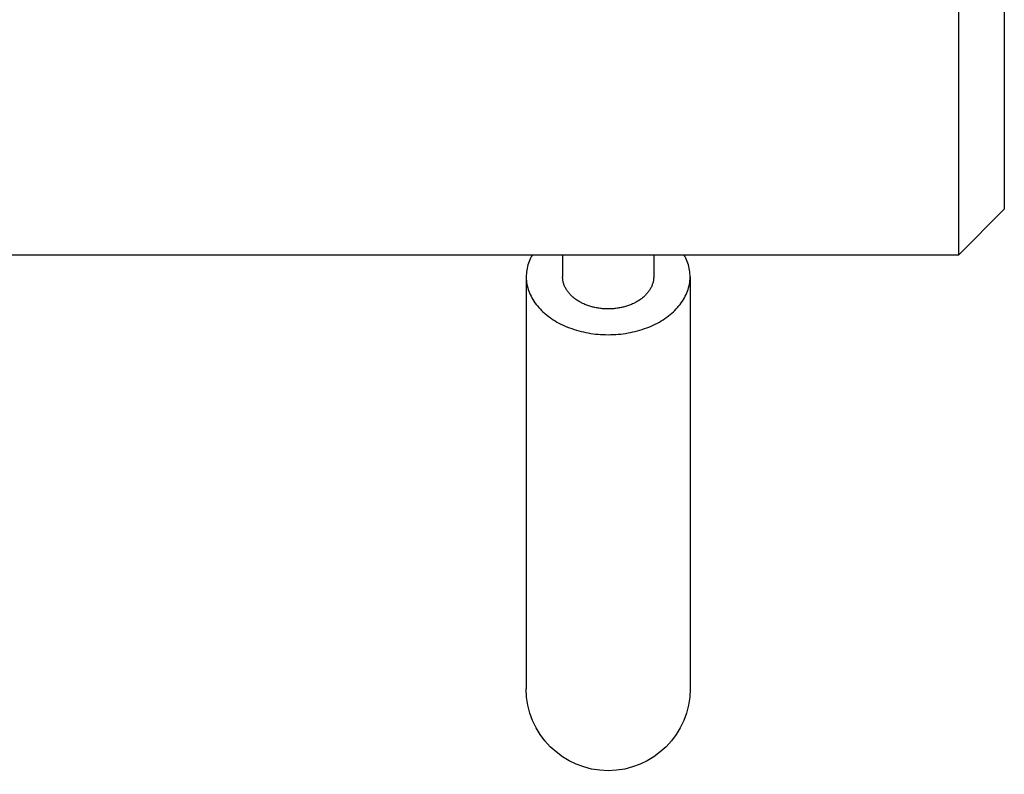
# Model space of a CAD drawing. Extents: x 1917 to 3682, y 1570 to 2675.
# Tile 22 of 166: x 2139 to 2160, y 1871 to 1888. Entities that reach past the tile are written whole.
import ezdxf

# ---------------------------------------------------------------- set-up
doc = ezdxf.new("R2010")
doc.units = 0
doc.header["$MEASUREMENT"] = 0
doc.layers.add('KF_SEQUENZA_5_NW_REAR', color=7, linetype='CONTINUOUS')
doc.layers.add('KF_SEQUENZA_5_NW_TOP', color=7, linetype='CONTINUOUS')

# ---------------------------------------------------------------- blocks, each defined once
blk = doc.blocks.new('KF_SEQUENZA_5_NW_TOP')
at = {"layer": 'KF_SEQUENZA_5_NW_TOP'}
for p, q in [((57.8, 216.143), (57.8, 232.143)), ((58.8, 231.143), (58.8, 217.143)), ((58.8, 217.143), (57.8, 216.143)), ((25.5, 216.143), (57.8, 216.143)), ((49.1, 216.143), (49.1, 215.658)), ((51.1, 216.143), (51.1, 215.658)), ((48.3, 215.658), (48.3, 206.607)), ((51.9, 215.658), (51.9, 206.607))]:
    blk.add_line(p, q, dxfattribs=at)
for points in [[(48.436, 216.143, 0), (48.416, 216.107, 0), (48.397, 216.07, 0), (48.38, 216.033, 0), (48.364, 215.996, 0), (48.351, 215.958, 0), (48.339, 215.92, 0), (48.328, 215.882, 0), (48.319, 215.843, 0), (48.312, 215.805, 0), (48.306, 215.766, 0), (48.303, 215.727, 0), (48.3, 215.688, 0), (48.3, 215.649, 0), (48.301, 215.61, 0), (48.304, 215.571, 0), (48.309, 215.532, 0), (48.315, 215.493, 0), (48.323, 215.455, 0), (48.333, 215.416, 0), (48.344, 215.378, 0), (48.357, 215.34, 0), (48.372, 215.302, 0), (48.388, 215.265, 0), (48.406, 215.228, 0), (48.425, 215.192, 0), (48.446, 215.156, 0), (48.469, 215.12, 0), (48.493, 215.085, 0), (48.519, 215.05, 0), (48.546, 215.016, 0), (48.574, 214.983, 0), (48.604, 214.95, 0), (48.636, 214.918, 0), (48.668, 214.887, 0), (48.702, 214.856, 0), (48.738, 214.826, 0), (48.775, 214.797, 0), (48.812, 214.769, 0), (48.852, 214.741, 0), (48.892, 214.715, 0), (48.933, 214.689, 0), (48.976, 214.664, 0), (49.02, 214.64, 0), (49.064, 214.617, 0), (49.11, 214.595, 0), (49.156, 214.574, 0), (49.204, 214.554, 0), (49.252, 214.535, 0), (49.301, 214.518, 0), (49.351, 214.501, 0), (49.401, 214.485, 0), (49.453, 214.471, 0), (49.505, 214.457, 0), (49.557, 214.445, 0), (49.61, 214.433, 0), (49.663, 214.423, 0), (49.717, 214.415, 0), (49.771, 214.407, 0), (49.825, 214.4, 0), (49.88, 214.395, 0), (49.935, 214.391, 0), (49.99, 214.388, 0), (50.045, 214.386, 0), (50.1, 214.385, 0), (50.155, 214.386, 0), (50.21, 214.388, 0), (50.265, 214.391, 0), (50.32, 214.395, 0), (50.375, 214.4, 0), (50.429, 214.407, 0), (50.483, 214.415, 0), (50.537, 214.423, 0), (50.59, 214.433, 0), (50.643, 214.445, 0), (50.696, 214.457, 0), (50.747, 214.471, 0), (50.798, 214.485, 0), (50.849, 214.501, 0), (50.899, 214.518, 0), (50.948, 214.535, 0), (50.996, 214.554, 0), (51.044, 214.574, 0), (51.09, 214.595, 0), (51.136, 214.617, 0), (51.18, 214.64, 0), (51.224, 214.664, 0), (51.267, 214.689, 0), (51.308, 214.715, 0), (51.348, 214.741, 0), (51.388, 214.769, 0), (51.425, 214.797, 0), (51.462, 214.826, 0), (51.498, 214.856, 0), (51.532, 214.887, 0), (51.565, 214.918, 0), (51.596, 214.95, 0), (51.626, 214.983, 0), (51.654, 215.016, 0), (51.681, 215.05, 0), (51.707, 215.085, 0), (51.731, 215.12, 0), (51.754, 215.156, 0), (51.775, 215.192, 0), (51.794, 215.228, 0), (51.812, 215.265, 0), (51.828, 215.302, 0), (51.843, 215.34, 0), (51.856, 215.378, 0), (51.867, 215.416, 0), (51.877, 215.455, 0), (51.885, 215.493, 0), (51.891, 215.532, 0), (51.896, 215.571, 0), (51.899, 215.61, 0), (51.9, 215.649, 0), (51.9, 215.688, 0), (51.897, 215.727, 0), (51.894, 215.766, 0), (51.888, 215.805, 0), (51.881, 215.843, 0), (51.872, 215.882, 0), (51.861, 215.92, 0), (51.849, 215.958, 0), (51.836, 215.996, 0), (51.82, 216.033, 0), (51.803, 216.07, 0), (51.784, 216.107, 0), (51.764, 216.143, 0)], [(51.1, 215.658, 0), (51.1, 215.641, 0), (51.099, 215.623, 0), (51.097, 215.606, 0), (51.095, 215.589, 0), (51.093, 215.572, 0), (51.089, 215.554, 0), (51.085, 215.537, 0), (51.081, 215.52, 0), (51.076, 215.503, 0), (51.07, 215.486, 0), (51.064, 215.47, 0), (51.057, 215.453, 0), (51.05, 215.436, 0), (51.041, 215.42, 0), (51.033, 215.404, 0), (51.024, 215.388, 0), (51.014, 215.372, 0), (51.004, 215.356, 0), (50.993, 215.34, 0), (50.982, 215.325, 0), (50.97, 215.31, 0), (50.958, 215.295, 0), (50.945, 215.28, 0), (50.931, 215.265, 0), (50.918, 215.251, 0), (50.903, 215.237, 0), (50.888, 215.223, 0), (50.873, 215.21, 0), (50.857, 215.196, 0), (50.841, 215.183, 0), (50.824, 215.171, 0), (50.807, 215.158, 0), (50.789, 215.146, 0), (50.772, 215.134, 0), (50.753, 215.123, 0), (50.734, 215.112, 0), (50.715, 215.101, 0), (50.696, 215.09, 0), (50.676, 215.08, 0), (50.656, 215.07, 0), (50.635, 215.061, 0), (50.614, 215.052, 0), (50.593, 215.043, 0), (50.571, 215.035, 0), (50.55, 215.027, 0), (50.528, 215.019, 0), (50.505, 215.012, 0), (50.483, 215.005, 0), (50.46, 214.998, 0), (50.437, 214.992, 0), (50.414, 214.987, 0), (50.39, 214.981, 0), (50.367, 214.977, 0), (50.343, 214.972, 0), (50.319, 214.968, 0), (50.295, 214.965, 0), (50.271, 214.961, 0), (50.247, 214.959, 0), (50.222, 214.956, 0), (50.198, 214.954, 0), (50.174, 214.953, 0), (50.149, 214.952, 0), (50.124, 214.951, 0), (50.1, 214.951, 0), (50.075, 214.951, 0), (50.051, 214.952, 0), (50.026, 214.953, 0), (50.002, 214.954, 0), (49.978, 214.956, 0), (49.953, 214.959, 0), (49.929, 214.961, 0), (49.905, 214.965, 0), (49.881, 214.968, 0), (49.857, 214.972, 0), (49.833, 214.977, 0), (49.81, 214.981, 0), (49.786, 214.987, 0), (49.763, 214.992, 0), (49.74, 214.998, 0), (49.717, 215.005, 0), (49.695, 215.012, 0), (49.672, 215.019, 0), (49.65, 215.027, 0), (49.629, 215.035, 0), (49.607, 215.043, 0), (49.586, 215.052, 0), (49.565, 215.061, 0), (49.544, 215.07, 0), (49.524, 215.08, 0), (49.504, 215.09, 0), (49.485, 215.101, 0), (49.466, 215.112, 0), (49.447, 215.123, 0), (49.428, 215.134, 0), (49.41, 215.146, 0), (49.393, 215.158, 0), (49.376, 215.171, 0), (49.359, 215.183, 0), (49.343, 215.196, 0), (49.327, 215.21, 0), (49.312, 215.223, 0), (49.297, 215.237, 0), (49.282, 215.251, 0), (49.269, 215.265, 0), (49.255, 215.28, 0), (49.242, 215.295, 0), (49.23, 215.31, 0), (49.218, 215.325, 0), (49.207, 215.34, 0), (49.196, 215.356, 0), (49.186, 215.372, 0), (49.176, 215.388, 0), (49.167, 215.404, 0), (49.158, 215.42, 0), (49.151, 215.436, 0), (49.143, 215.453, 0), (49.136, 215.47, 0), (49.13, 215.486, 0), (49.124, 215.503, 0), (49.119, 215.52, 0), (49.115, 215.537, 0), (49.111, 215.554, 0), (49.108, 215.572, 0), (49.105, 215.589, 0), (49.103, 215.606, 0), (49.101, 215.623, 0), (49.1, 215.641, 0), (49.1, 215.658, 0)]]:
    blk.add_polyline3d(points, dxfattribs=at)
at = {"layer": 'KF_SEQUENZA_5_NW_TOP', "extrusion": (0, 0, -1)}
blk.add_arc((-50.1, 206.607), 1.8, 180, 0, dxfattribs=at)

msp = doc.modelspace()

# ---------------------------------------------------------------- block references
at = {"layer": 'KF_SEQUENZA_5_NW_REAR'}
msp.add_blockref('KF_SEQUENZA_5_NW_TOP', (2101.415, 1666.27), dxfattribs=at)

doc.saveas('drawing.dxf')
